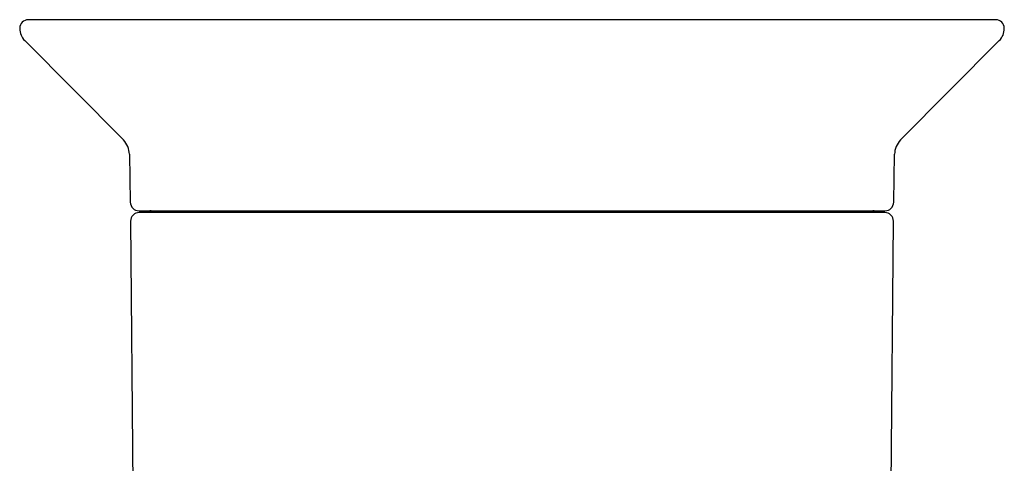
# Model space of a CAD drawing. Header units: millimetres. Extents: x 8 to 676, y 12 to 869.
# Tile 15 of 75: x 375 to 432, y 413 to 439. Entities that reach past the tile are written whole.
import ezdxf

# ---------------------------------------------------------------- set-up
doc = ezdxf.new("R2010")
doc.units = ezdxf.units.MM

msp = doc.modelspace()

# ---------------------------------------------------------------- linework, layer by layer
at = {"color": 7, "linetype": 'Continuous', "lineweight": 30}
for p, q in [((375.353, 437.518), (381.034, 431.798)), ((425.78, 431.798), (431.46, 437.518)), ((381.382, 430.974), (381.43, 428.214)), ((425.383, 428.214), (425.431, 430.974)), ((381.444, 427.119), (381.737, 393.563)), ((425.076, 393.563), (425.369, 427.119))]:
    msp.add_line(p, q, dxfattribs=at)
for centre, radius, start, end in [((375.563, 438.223), 0.5, 90, 180), ((376.063, 438.223), 1, 180, 224.8031), ((431.251, 438.223), 0.5, 0, 90), ((430.751, 438.223), 1, 315.1969, 0), ((380.182, 430.953), 1.2, 1, 44.8031), ((426.631, 430.953), 1.2, 135.1969, 179), ((381.93, 428.223), 0.5, 181, 270), ((424.883, 428.223), 0.5, 270, 359), ((381.944, 427.123), 0.5, 90, 180.5), ((382.552, 427.123), 0.6, 56.7382, 90), ((424.261, 427.123), 0.6, 90, 123.2635), ((424.869, 427.123), 0.5, 359.5, 90)]:
    msp.add_arc(centre, radius, start, end, dxfattribs=at)
for points, knots in [([(403.407, 438.723), (403.193, 438.723), (402.767, 438.723), (402.128, 438.723), (401.49, 438.723), (400.854, 438.723), (400.292, 438.723), (399.804, 438.723), (399.389, 438.723), (398.976, 438.723), (398.558, 438.723), (398.134, 438.723), (397.63, 438.723), (397.053, 438.723), (396.407, 438.723), (395.766, 438.723), (395.258, 438.723), (394.881, 438.723), (394.633, 438.723), (394.385, 438.723), (394.138, 438.723), (393.892, 438.723), (393.646, 438.723), (393.401, 438.723), (393.043, 438.723), (392.572, 438.723), (391.994, 438.723), (391.423, 438.723), (390.858, 438.723), (390.363, 438.723), (389.938, 438.723), (389.578, 438.723), (389.222, 438.723), (388.868, 438.723), (388.517, 438.723), (388.105, 438.723), (387.633, 438.723), (387.107, 438.723), (386.589, 438.723), (386.082, 438.723), (385.586, 438.723), (385.103, 438.723), (384.631, 438.723), (384.169, 438.723), (383.714, 438.723), (383.266, 438.723), (382.826, 438.723), (382.398, 438.723), (381.982, 438.723), (381.624, 438.723), (381.32, 438.723), (381.066, 438.723), (380.817, 438.723), (380.573, 438.723), (380.334, 438.723), (380.062, 438.723), (379.76, 438.723), (379.433, 438.723), (379.118, 438.723), (378.817, 438.723), (378.554, 438.723), (378.325, 438.723), (378.128, 438.723), (377.971, 438.723), (377.851, 438.723), (377.766, 438.723), (377.681, 438.723), (377.599, 438.723), (377.474, 438.723), (377.313, 438.723), (377.121, 438.723), (376.94, 438.723), (376.77, 438.723), (376.611, 438.723), (376.474, 438.723), (376.356, 438.723), (376.254, 438.723), (376.159, 438.723), (376.072, 438.723), (375.993, 438.723), (375.909, 438.723), (375.825, 438.723), (375.744, 438.723), (375.678, 438.723), (375.626, 438.723), (375.59, 438.723), (375.567, 438.723), (375.564, 438.723), (375.563, 438.723)], [0, 0, 0, 0, 0.0146379, 0.0292531, 0.0438534, 0.0584464, 0.07304, 0.0825994, 0.0921644, 0.1017373, 0.1113203, 0.1211784, 0.1313374, 0.1465549, 0.1617549, 0.1769462, 0.1921374, 0.1981075, 0.2040794, 0.2100536, 0.2160309, 0.2220116, 0.2279962, 0.2339854, 0.2399796, 0.2544188, 0.2688329, 0.2832294, 0.2976157, 0.3119991, 0.3214189, 0.3308428, 0.3402728, 0.349711, 0.3591595, 0.3686203, 0.3833684, 0.3980899, 0.4127925, 0.4274842, 0.4421729, 0.4566039, 0.4710471, 0.4855099, 0.4999998, 0.514748, 0.5294694, 0.5441721, 0.5588638, 0.5735524, 0.5831722, 0.5927964, 0.602427, 0.6120664, 0.6217166, 0.63138, 0.6458192, 0.6602333, 0.6746298, 0.6890161, 0.7033995, 0.7139499, 0.7245057, 0.7350699, 0.7400538, 0.7450406, 0.7500305, 0.7550238, 0.7600208, 0.772956, 0.7858717, 0.798773, 0.8116654, 0.8245541, 0.8374445, 0.8475774, 0.8577172, 0.8678665, 0.8780279, 0.8879315, 0.8975128, 0.9121599, 0.9267919, 0.9414168, 0.9560423, 0.9706762, 0.9853261, 1, 1, 1, 1]), ([(431.251, 438.723), (431.249, 438.723), (431.247, 438.723), (431.224, 438.723), (431.187, 438.723), (431.136, 438.723), (431.078, 438.723), (431.018, 438.723), (430.961, 438.723), (430.897, 438.723), (430.826, 438.723), (430.748, 438.723), (430.647, 438.723), (430.519, 438.723), (430.36, 438.723), (430.185, 438.723), (430.033, 438.723), (429.914, 438.723), (429.833, 438.723), (429.749, 438.723), (429.663, 438.723), (429.575, 438.723), (429.484, 438.723), (429.391, 438.723), (429.251, 438.723), (429.059, 438.723), (428.807, 438.723), (428.543, 438.723), (428.266, 438.723), (428.009, 438.723), (427.778, 438.723), (427.576, 438.723), (427.368, 438.723), (427.155, 438.723), (426.937, 438.723), (426.671, 438.723), (426.355, 438.723), (425.984, 438.723), (425.602, 438.723), (425.208, 438.723), (424.805, 438.723), (424.393, 438.723), (423.972, 438.723), (423.54, 438.723), (423.094, 438.723), (422.636, 438.723), (422.165, 438.723), (421.685, 438.723), (421.195, 438.723), (420.754, 438.723), (420.363, 438.723), (420.028, 438.723), (419.688, 438.723), (419.344, 438.723), (418.996, 438.723), (418.586, 438.723), (418.112, 438.723), (417.573, 438.723), (417.027, 438.723), (416.475, 438.723), (415.966, 438.723), (415.502, 438.723), (415.084, 438.723), (414.737, 438.723), (414.463, 438.723), (414.262, 438.723), (414.061, 438.723), (413.859, 438.723), (413.549, 438.723), (413.129, 438.723), (412.597, 438.723), (412.063, 438.723), (411.525, 438.723), (410.984, 438.723), (410.479, 438.723), (410.01, 438.723), (409.578, 438.723), (409.145, 438.723), (408.713, 438.723), (408.288, 438.723), (407.797, 438.723), (407.237, 438.723), (406.602, 438.723), (405.965, 438.723), (405.328, 438.723), (404.689, 438.723), (404.048, 438.723), (403.621, 438.723), (403.407, 438.723)], [0, 0, 0, 0, 0.0146366, 0.0292508, 0.0438506, 0.0584434, 0.0730371, 0.0825969, 0.0921624, 0.101736, 0.1113198, 0.1211784, 0.1313375, 0.1465549, 0.1617549, 0.1769462, 0.1921375, 0.1981075, 0.2040794, 0.2100537, 0.2160309, 0.2220116, 0.2279962, 0.2339854, 0.2399796, 0.2544188, 0.2688329, 0.2832294, 0.2976157, 0.3119991, 0.3214189, 0.3308428, 0.3402728, 0.349711, 0.3591595, 0.3686203, 0.3833684, 0.3980899, 0.4127925, 0.4274842, 0.4421729, 0.4566039, 0.4710471, 0.4855099, 0.4999998, 0.514748, 0.5294694, 0.5441721, 0.5588638, 0.5735524, 0.5831722, 0.5927964, 0.602427, 0.6120663, 0.6217166, 0.63138, 0.6458192, 0.6602333, 0.6746298, 0.6890161, 0.7033995, 0.7139499, 0.7245057, 0.7350698, 0.7400538, 0.7450406, 0.7500305, 0.7550238, 0.7600208, 0.772956, 0.7858716, 0.798773, 0.8116654, 0.8245541, 0.8374445, 0.8475774, 0.8577172, 0.8678665, 0.8780278, 0.887932, 0.8975141, 0.9121621, 0.9267948, 0.9414199, 0.9560451, 0.9706784, 0.9853275, 1, 1, 1, 1]), ([(381.931, 427.723), (381.931, 427.723), (381.928, 427.723), (381.937, 427.723), (381.954, 427.723), (381.98, 427.723), (382.014, 427.723), (382.058, 427.723), (382.115, 427.723), (382.185, 427.723), (382.267, 427.723), (382.361, 427.723), (382.466, 427.723), (382.584, 427.723), (382.717, 427.723), (382.866, 427.723), (383.027, 427.723), (383.188, 427.723), (383.347, 427.723), (383.499, 427.723), (383.662, 427.723), (383.854, 427.723), (384.079, 427.723), (384.338, 427.723), (384.563, 427.723), (384.747, 427.723), (384.883, 427.723), (385.023, 427.723), (385.166, 427.723), (385.353, 427.723), (385.589, 427.723), (385.878, 427.723), (386.176, 427.723), (386.483, 427.723), (386.8, 427.723), (387.127, 427.723), (387.465, 427.723), (387.818, 427.723), (388.188, 427.723), (388.574, 427.723), (388.968, 427.723), (389.372, 427.723), (389.786, 427.723), (390.201, 427.723), (390.618, 427.723), (391.036, 427.723), (391.46, 427.723), (391.891, 427.723), (392.329, 427.723), (392.774, 427.723), (393.223, 427.723), (393.658, 427.723), (394.077, 427.723), (394.481, 427.723), (394.889, 427.723), (395.25, 427.723), (395.562, 427.723), (395.824, 427.723), (396.087, 427.723), (396.352, 427.723), (396.704, 427.723), (397.145, 427.723), (397.676, 427.723), (398.21, 427.723), (398.709, 427.723), (399.172, 427.723), (399.599, 427.723), (400.022, 427.723), (400.466, 427.723), (400.932, 427.723), (401.425, 427.723), (401.919, 427.723), (402.414, 427.723), (402.91, 427.723), (403.418, 427.723), (403.937, 427.723), (404.467, 427.723), (404.996, 427.723), (405.486, 427.723), (405.938, 427.723), (406.351, 427.723), (406.77, 427.723), (407.24, 427.723), (407.761, 427.723), (408.326, 427.723), (408.788, 427.723), (409.15, 427.723), (409.412, 427.723), (409.674, 427.723), (409.935, 427.723), (410.269, 427.723), (410.675, 427.723), (411.151, 427.723), (411.622, 427.723), (412.089, 427.723), (412.55, 427.723), (413.007, 427.723), (413.461, 427.723), (413.918, 427.723), (414.379, 427.723), (414.839, 427.723), (415.292, 427.723), (415.737, 427.723), (416.175, 427.723), (416.599, 427.723), (417.009, 427.723), (417.403, 427.723), (417.79, 427.723), (418.168, 427.723), (418.538, 427.723), (418.899, 427.723), (419.25, 427.723), (419.577, 427.723), (419.881, 427.723), (420.164, 427.723), (420.44, 427.723), (420.675, 427.723), (420.872, 427.723), (421.034, 427.723), (421.193, 427.723), (421.349, 427.723), (421.551, 427.723), (421.795, 427.723), (422.075, 427.723), (422.342, 427.723), (422.578, 427.723), (422.786, 427.723), (422.97, 427.723), (423.143, 427.723), (423.316, 427.723), (423.488, 427.723), (423.658, 427.723), (423.818, 427.723), (423.967, 427.723), (424.105, 427.723), (424.235, 427.723), (424.356, 427.723), (424.466, 427.723), (424.564, 427.723), (424.643, 427.723), (424.706, 427.723), (424.755, 427.723), (424.797, 427.723), (424.836, 427.723), (424.865, 427.723), (424.882, 427.723), (424.881, 427.723), (424.881, 427.723)], [0, 0, 0, 0, 0.000908, 0.009091, 0.015523, 0.021961, 0.028408, 0.034597, 0.041948, 0.049294, 0.056638, 0.063984, 0.071337, 0.078699, 0.086566, 0.094423, 0.102275, 0.110127, 0.116299, 0.122477, 0.128662, 0.135099, 0.143679, 0.152252, 0.160824, 0.164867, 0.168911, 0.172958, 0.177007, 0.181061, 0.188595, 0.196119, 0.203637, 0.211153, 0.218672, 0.226197, 0.233733, 0.241365, 0.249364, 0.257355, 0.265345, 0.273337, 0.281337, 0.289349, 0.296995, 0.304629, 0.312257, 0.319883, 0.327512, 0.335148, 0.342795, 0.350347, 0.356969, 0.363587, 0.370201, 0.376816, 0.380975, 0.385136, 0.3893, 0.393467, 0.397638, 0.405838, 0.414026, 0.422209, 0.430391, 0.436824, 0.443262, 0.449709, 0.455898, 0.463249, 0.470595, 0.477939, 0.485285, 0.492638, 0.5, 0.507867, 0.515724, 0.523576, 0.531428, 0.5376, 0.543778, 0.549963, 0.5564, 0.56498, 0.573553, 0.582125, 0.586167, 0.590212, 0.594258, 0.598308, 0.602362, 0.609896, 0.61742, 0.624938, 0.632454, 0.639973, 0.647498, 0.655034, 0.662665, 0.670664, 0.678656, 0.686646, 0.694638, 0.702638, 0.71065, 0.718295, 0.72593, 0.733558, 0.741184, 0.748813, 0.756449, 0.764095, 0.771648, 0.77827, 0.784887, 0.791502, 0.798117, 0.802276, 0.806437, 0.810601, 0.814768, 0.818939, 0.827139, 0.835327, 0.84351, 0.851692, 0.858125, 0.864563, 0.87101, 0.877199, 0.88455, 0.891896, 0.89924, 0.906586, 0.913938, 0.921301, 0.929168, 0.937025, 0.944877, 0.952728, 0.958901, 0.965078, 0.971264, 0.977701, 0.986281, 0.994854, 1, 1, 1, 1]), ([(424.868, 427.623), (424.868, 427.623), (424.87, 427.623), (424.859, 427.623), (424.838, 427.623), (424.81, 427.623), (424.774, 427.623), (424.727, 427.623), (424.668, 427.623), (424.594, 427.623), (424.51, 427.623), (424.414, 427.623), (424.307, 427.623), (424.186, 427.623), (424.051, 427.623), (423.9, 427.623), (423.737, 427.623), (423.574, 427.623), (423.414, 427.623), (423.26, 427.623), (423.097, 427.623), (422.904, 427.623), (422.677, 427.623), (422.417, 427.623), (422.191, 427.623), (422.007, 427.623), (421.87, 427.623), (421.73, 427.623), (421.587, 427.623), (421.399, 427.623), (421.163, 427.623), (420.874, 427.623), (420.576, 427.623), (420.268, 427.623), (419.951, 427.623), (419.624, 427.623), (419.287, 427.623), (418.934, 427.623), (418.565, 427.623), (418.18, 427.623), (417.786, 427.623), (417.383, 427.623), (416.971, 427.623), (416.557, 427.623), (416.141, 427.623), (415.725, 427.623), (415.302, 427.623), (414.872, 427.623), (414.436, 427.623), (413.993, 427.623), (413.545, 427.623), (413.126, 427.623), (412.738, 427.623), (412.379, 427.623), (412.017, 427.623), (411.652, 427.623), (411.285, 427.623), (410.914, 427.623), (410.541, 427.623), (410.117, 427.623), (409.641, 427.623), (409.112, 427.623), (408.581, 427.623), (408.084, 427.623), (407.623, 427.623), (407.198, 427.623), (406.777, 427.623), (406.334, 427.623), (405.87, 427.623), (405.379, 427.623), (404.888, 427.623), (404.395, 427.623), (403.901, 427.623), (403.395, 427.623), (402.878, 427.623), (402.351, 427.623), (401.824, 427.623), (401.336, 427.623), (400.887, 427.623), (400.475, 427.623), (400.058, 427.623), (399.59, 427.623), (399.072, 427.623), (398.509, 427.623), (398.049, 427.623), (397.689, 427.623), (397.428, 427.623), (397.167, 427.623), (396.908, 427.623), (396.575, 427.623), (396.17, 427.623), (395.697, 427.623), (395.228, 427.623), (394.763, 427.623), (394.304, 427.623), (393.849, 427.623), (393.397, 427.623), (392.941, 427.623), (392.482, 427.623), (392.024, 427.623), (391.573, 427.623), (391.129, 427.623), (390.692, 427.623), (390.27, 427.623), (389.861, 427.623), (389.468, 427.623), (389.082, 427.623), (388.705, 427.623), (388.336, 427.623), (387.975, 427.623), (387.624, 427.623), (387.308, 427.623), (387.025, 427.623), (386.772, 427.623), (386.524, 427.623), (386.282, 427.623), (386.046, 427.623), (385.815, 427.623), (385.591, 427.623), (385.344, 427.623), (385.079, 427.623), (384.798, 427.623), (384.531, 427.623), (384.293, 427.623), (384.084, 427.623), (383.9, 427.623), (383.725, 427.623), (383.551, 427.623), (383.378, 427.623), (383.206, 427.623), (383.044, 427.623), (382.893, 427.623), (382.754, 427.623), (382.621, 427.623), (382.498, 427.623), (382.385, 427.623), (382.285, 427.623), (382.204, 427.623), (382.138, 427.623), (382.086, 427.623), (382.042, 427.623), (382.001, 427.623), (381.968, 427.623), (381.947, 427.623), (381.946, 427.623), (381.945, 427.623)], [0, 0, 0, 0, 0.00297, 0.011119, 0.017525, 0.023937, 0.030358, 0.036523, 0.043847, 0.051165, 0.058481, 0.0658, 0.073125, 0.08046, 0.088297, 0.096124, 0.103947, 0.111769, 0.117919, 0.124073, 0.130235, 0.136646, 0.145191, 0.153728, 0.162265, 0.166291, 0.170319, 0.174349, 0.178382, 0.182419, 0.189921, 0.197412, 0.204897, 0.212381, 0.219867, 0.227359, 0.234862, 0.24246, 0.250423, 0.258379, 0.266332, 0.274289, 0.282253, 0.29023, 0.297841, 0.305441, 0.313035, 0.320627, 0.328222, 0.335823, 0.343436, 0.350955, 0.356842, 0.362726, 0.368606, 0.374486, 0.380367, 0.386252, 0.392143, 0.398041, 0.406207, 0.414361, 0.422511, 0.43066, 0.437066, 0.443478, 0.449898, 0.456064, 0.463387, 0.470705, 0.478022, 0.48534, 0.492665, 0.5, 0.507837, 0.515665, 0.523487, 0.53131, 0.537459, 0.543613, 0.549775, 0.556186, 0.564731, 0.573269, 0.581806, 0.585831, 0.589859, 0.593889, 0.597923, 0.601959, 0.609461, 0.616952, 0.624437, 0.631921, 0.639407, 0.646899, 0.654403, 0.662, 0.669963, 0.677919, 0.685873, 0.693829, 0.701793, 0.70977, 0.717381, 0.724981, 0.732575, 0.740167, 0.747762, 0.755363, 0.762976, 0.770495, 0.776383, 0.782266, 0.788146, 0.794026, 0.799908, 0.805793, 0.811683, 0.817581, 0.825747, 0.833902, 0.842051, 0.8502, 0.856606, 0.863018, 0.869438, 0.875604, 0.882928, 0.890246, 0.897562, 0.904881, 0.912206, 0.91954, 0.927377, 0.935205, 0.943027, 0.95085, 0.956999, 0.963154, 0.969315, 0.975726, 0.984271, 0.992809, 1, 1, 1, 1])]:
    msp.add_open_spline(points, degree=3, knots=knots, dxfattribs=at)

doc.saveas('drawing.dxf')
